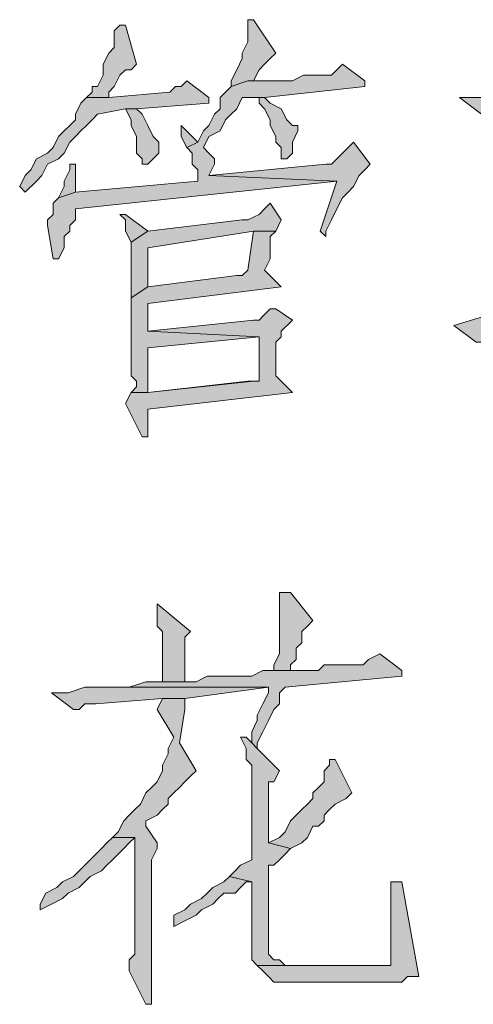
# Model space of a CAD drawing. Extents: x 566443 to 590371, y 3845226 to 3876576.
# Tile 45 of 221: x 586451.88 to 586455.33, y 3853877.87 to 3853885.36. Entities that reach past the tile are written whole.
import ezdxf

# ---------------------------------------------------------------- set-up
doc = ezdxf.new("R2010")
doc.units = 0
doc.layers.add('C00-00-00', color=7, linetype='CONTINUOUS')

msp = doc.modelspace()

# ---------------------------------------------------------------- hatches: boundary and pattern name
at = {"layer": 'C00-00-00'}
h = msp.add_hatch(color=256, dxfattribs=at)
h.dxf.hatch_style = 2
h.paths.add_polyline_path([(586453.6599, 3853885.3646), (586453.6176, 3853885.3646), (586453.6176, 3853885.3223), (586453.6176, 3853885.1953), (586453.5752, 3853885.1106), (586453.5752, 3853885.0683), (586453.5329, 3853884.9836), (586453.4906, 3853884.8989), (586453.4906, 3853884.8566), (586453.6176, 3853884.8989), (586453.6599, 3853884.8989), (586453.7022, 3853884.9836), (586453.7446, 3853885.0259), (586453.7869, 3853885.0683), (586453.8292, 3853885.1106)])
h = msp.add_hatch(color=256, dxfattribs=at)
h.dxf.hatch_style = 2
h.paths.add_polyline_path([(586452.6439, 3853885.3223), (586452.6016, 3853885.2799), (586452.6016, 3853885.1529), (586452.5592, 3853885.1106), (586452.5169, 3853885.0259), (586452.5169, 3853884.9413), (586452.4746, 3853884.8566), (586452.4322, 3853884.8566), (586452.4322, 3853884.8143), (586452.3899, 3853884.7719), (586452.5592, 3853884.7719), (586452.5592, 3853884.8143), (586452.6016, 3853884.8566), (586452.6439, 3853884.9413), (586452.6862, 3853884.9836), (586452.7286, 3853884.9836), (586452.7709, 3853885.0259), (586452.6862, 3853885.3223)])
h = msp.add_hatch(color=256, dxfattribs=at)
h.dxf.hatch_style = 2
h.paths.add_polyline_path([(586454.3372, 3853885.0259), (586454.2949, 3853884.9836), (586454.2526, 3853884.9413), (586454.0409, 3853884.9413), (586453.9562, 3853884.8989), (586453.6176, 3853884.8989), (586453.4906, 3853884.8566), (586453.4482, 3853884.8143), (586453.4059, 3853884.7719), (586453.4059, 3853884.6873), (586453.3636, 3853884.6449), (586453.3212, 3853884.5603), (586453.2789, 3853884.5179), (586453.2366, 3853884.4333), (586453.1519, 3853884.3909), (586453.1942, 3853884.3486), (586453.1942, 3853884.2639), (586453.2366, 3853884.2216), (586453.2366, 3853884.1793), (586453.2366, 3853884.1369), (586452.3052, 3853884.0523), (586452.1782, 3853884.0099), (586452.1359, 3853883.9676), (586452.1359, 3853883.8829), (586452.0936, 3853883.8406), (586452.0936, 3853883.7983), (586452.1359, 3853883.5443), (586452.1782, 3853883.5443), (586452.2206, 3853883.6289), (586452.2206, 3853883.7136), (586452.2629, 3853883.7559), (586452.2629, 3853883.7983), (586452.3052, 3853883.8406), (586452.3052, 3853883.9253), (586454.2949, 3853884.1369), (586453.3212, 3853884.1793), (586453.3636, 3853884.2639), (586453.3636, 3853884.3063), (586453.3212, 3853884.3486), (586453.2789, 3853884.3909), (586453.3212, 3853884.4756), (586453.4059, 3853884.5179), (586453.4482, 3853884.6026), (586453.4906, 3853884.6449), (586453.5329, 3853884.6873), (586453.5752, 3853884.7719), (586453.7446, 3853884.7719), (586454.5066, 3853884.8566), (586454.5066, 3853884.8989)])
h = msp.add_hatch(color=256, dxfattribs=at)
h.dxf.hatch_style = 2
h.paths.add_polyline_path([(586453.1519, 3853884.8989), (586453.1096, 3853884.8566), (586453.0672, 3853884.8566), (586453.0249, 3853884.8143), (586452.5592, 3853884.7719), (586452.3899, 3853884.7719), (586452.3476, 3853884.7296), (586452.3052, 3853884.6449), (586452.3052, 3853884.6026), (586452.2629, 3853884.5603), (586452.2206, 3853884.5179), (586452.1782, 3853884.4756), (586452.1359, 3853884.3909), (586452.0936, 3853884.3486), (586452.0089, 3853884.3063), (586451.9666, 3853884.2216), (586451.9242, 3853884.1793), (586451.8819, 3853884.0946), (586451.9242, 3853884.0523), (586452.0089, 3853884.1369), (586452.0512, 3853884.1793), (586452.0936, 3853884.2639), (586452.1782, 3853884.3063), (586452.2206, 3853884.3486), (586452.2629, 3853884.4333), (586452.3052, 3853884.4756), (586452.3476, 3853884.5179), (586452.3899, 3853884.5603), (586452.4322, 3853884.6026), (586452.4746, 3853884.6449), (586452.6862, 3853884.6873), (586452.7709, 3853884.6873), (586453.3212, 3853884.7296), (586453.3212, 3853884.7719)])
h = msp.add_hatch(color=256, dxfattribs=at)
h.dxf.hatch_style = 2
h.paths.add_polyline_path([(586456.1999, 3853884.8989), (586456.1576, 3853884.8566), (586455.9882, 3853884.8566), (586455.9459, 3853884.8143), (586455.5649, 3853884.8143), (586455.4802, 3853884.7719), (586455.2262, 3853884.7719), (586455.3956, 3853884.6449), (586455.4802, 3853884.6449), (586455.5226, 3853884.6873), (586455.7342, 3853884.6873), (586455.9036, 3853884.7296), (586456.3692, 3853884.7296), (586456.3692, 3853884.7719)])
h = msp.add_hatch(color=256, dxfattribs=at)
h.dxf.hatch_style = 2
h.paths.add_polyline_path([(586453.7446, 3853884.7719), (586453.7022, 3853884.7719), (586453.7022, 3853884.7296), (586453.7446, 3853884.6873), (586453.7869, 3853884.6026), (586453.7869, 3853884.5603), (586453.8292, 3853884.4756), (586453.8292, 3853884.4333), (586453.8716, 3853884.3909), (586453.8716, 3853884.3063), (586453.9139, 3853884.3063), (586453.9562, 3853884.3486), (586453.9562, 3853884.4333), (586453.9986, 3853884.5179), (586453.9986, 3853884.5603), (586453.9562, 3853884.5603), (586453.9139, 3853884.6026), (586453.8716, 3853884.6873), (586453.7869, 3853884.7296)])
h = msp.add_hatch(color=256, dxfattribs=at)
h.dxf.hatch_style = 2
h.paths.add_polyline_path([(586452.7709, 3853884.6873), (586452.6862, 3853884.6873), (586452.7286, 3853884.6026), (586452.7286, 3853884.5603), (586452.7709, 3853884.4756), (586452.7709, 3853884.3486), (586452.8132, 3853884.3063), (586452.8132, 3853884.2639), (586452.8556, 3853884.2639), (586452.8979, 3853884.3063), (586452.9402, 3853884.3486), (586452.9402, 3853884.4333), (586452.8979, 3853884.4756), (586452.8556, 3853884.5603), (586452.8132, 3853884.6449)])
h = msp.add_hatch(color=256, dxfattribs=at)
h.dxf.hatch_style = 2
h.paths.add_polyline_path([(586453.1096, 3853884.5603), (586453.1096, 3853884.4756), (586453.1519, 3853884.3909), (586453.2366, 3853884.4333), (586453.1942, 3853884.4756)])
h = msp.add_hatch(color=256, dxfattribs=at)
h.dxf.hatch_style = 2
h.paths.add_polyline_path([(586454.4219, 3853884.4333), (586454.3372, 3853884.3486), (586454.2949, 3853884.3063), (586454.2526, 3853884.2639), (586454.2102, 3853884.2639), (586453.3212, 3853884.1793), (586454.2949, 3853884.1369), (586454.1679, 3853883.7559), (586454.2102, 3853883.7136), (586454.2102, 3853883.7559), (586454.2526, 3853883.8406), (586454.2949, 3853883.9253), (586454.3372, 3853884.0099), (586454.3796, 3853884.0523), (586454.4219, 3853884.0946), (586454.4642, 3853884.1793), (586454.5066, 3853884.2216), (586454.5489, 3853884.2639)])
h = msp.add_hatch(color=256, dxfattribs=at)
h.dxf.hatch_style = 2
h.paths.add_polyline_path([(586452.3052, 3853884.2639), (586452.2629, 3853884.2639), (586452.2629, 3853884.2216), (586452.2206, 3853884.1369), (586452.2206, 3853884.0946), (586452.1782, 3853884.0099), (586452.3052, 3853884.0523)])
h = msp.add_hatch(color=256, dxfattribs=at)
h.dxf.hatch_style = 2
h.paths.add_polyline_path([(586453.7869, 3853883.9676), (586453.7446, 3853883.9253), (586453.7022, 3853883.8829), (586453.6176, 3853883.8406), (586453.5752, 3853883.8406), (586452.8556, 3853883.7559), (586452.7286, 3853883.6713), (586452.7286, 3853883.2479), (586452.8556, 3853883.3326), (586452.8556, 3853883.6289), (586453.6599, 3853883.7559), (586453.8292, 3853883.7559), (586453.8716, 3853883.8406)])
h = msp.add_hatch(color=256, dxfattribs=at)
h.dxf.hatch_style = 2
h.paths.add_polyline_path([(586455.9036, 3853883.9253), (586455.7342, 3853883.9253), (586455.7342, 3853883.2056), (586455.1839, 3853883.0363), (586455.3532, 3853882.9093), (586455.3956, 3853882.9093), (586455.4379, 3853882.9516), (586455.4802, 3853882.9516), (586455.5226, 3853882.9939), (586455.5649, 3853882.9939), (586455.6496, 3853883.0363), (586455.6919, 3853883.0786), (586455.7342, 3853883.0786), (586455.8189, 3853883.1209), (586455.9036, 3853883.1633), (586455.9459, 3853883.1633), (586456.0306, 3853883.2056), (586456.1152, 3853883.2479), (586455.9036, 3853883.2479)])
h = msp.add_hatch(color=256, dxfattribs=at)
h.dxf.hatch_style = 2
h.paths.add_polyline_path([(586452.6862, 3853883.8829), (586452.6439, 3853883.8829), (586452.6862, 3853883.8406), (586452.6862, 3853883.7559), (586452.7286, 3853883.6713), (586452.8556, 3853883.7559)])
h = msp.add_hatch(color=256, dxfattribs=at)
h.dxf.hatch_style = 2
h.paths.add_polyline_path([(586453.8292, 3853883.7559), (586453.6599, 3853883.7559), (586453.6176, 3853883.4596), (586453.5752, 3853883.4173), (586453.5329, 3853883.4173), (586452.8556, 3853883.3326), (586452.7286, 3853883.2479), (586452.7286, 3853882.6553), (586452.7709, 3853882.6129), (586452.7709, 3853882.5706), (586452.7286, 3853882.5283), (586452.8556, 3853882.5283), (586452.8556, 3853882.5706), (586452.8556, 3853882.8669), (586453.7022, 3853882.9516), (586452.8556, 3853882.9939), (586452.8556, 3853883.2056), (586453.8716, 3853883.3326), (586453.7446, 3853883.4596), (586453.7869, 3853883.5443), (586453.7869, 3853883.7136)])
h = msp.add_hatch(color=256, dxfattribs=at)
h.dxf.hatch_style = 2
h.paths.add_polyline_path([(586453.8292, 3853883.1633), (586453.7869, 3853883.1633), (586453.7446, 3853883.1209), (586453.7022, 3853883.0786), (586453.6599, 3853883.0786), (586452.8556, 3853882.9939), (586453.7022, 3853882.9516), (586453.7022, 3853882.6129), (586453.6599, 3853882.6129), (586452.8556, 3853882.5283), (586452.7286, 3853882.5283), (586452.6862, 3853882.4436), (586452.8132, 3853882.1896), (586452.8556, 3853882.1896), (586452.8556, 3853882.2319), (586452.8556, 3853882.4013), (586453.9562, 3853882.5283), (586453.8292, 3853882.6553), (586453.8292, 3853882.8246), (586453.8292, 3853882.8669), (586453.8292, 3853882.9093), (586453.8716, 3853882.9516), (586453.8716, 3853882.9939), (586453.9562, 3853883.0786)])
h = msp.add_hatch(color=256, dxfattribs=at)
h.dxf.hatch_style = 2
h.paths.add_polyline_path([(586453.6176, 3853882.6129), (586452.8556, 3853882.5283), (586453.6599, 3853882.6129)])
h = msp.add_hatch(color=256, dxfattribs=at)
h.dxf.hatch_style = 2
h.paths.add_polyline_path([(586453.8583, 3853881.0043), (586453.8583, 3853880.5386), (586453.8159, 3853880.4539), (586453.8159, 3853880.4116), (586453.9429, 3853880.4116), (586453.9429, 3853880.4539), (586453.9853, 3853880.4963), (586453.9853, 3853880.5809), (586454.0276, 3853880.6233), (586454.0276, 3853880.7079), (586454.0699, 3853880.7503), (586454.1123, 3853880.7926), (586453.9429, 3853881.0043)])
h = msp.add_hatch(color=256, dxfattribs=at)
h.dxf.hatch_style = 2
h.paths.add_polyline_path([(586452.9269, 3853880.9196), (586452.9269, 3853880.7503), (586452.9693, 3853880.7079), (586452.9693, 3853880.3269), (586453.1386, 3853880.3269), (586453.1386, 3853880.6656), (586453.1809, 3853880.7079)])
h = msp.add_hatch(color=256, dxfattribs=at)
h.dxf.hatch_style = 2
h.paths.add_polyline_path([(586454.6203, 3853880.5386), (586454.5356, 3853880.4963), (586454.4933, 3853880.4539), (586454.1969, 3853880.4539), (586454.1546, 3853880.4116), (586453.7313, 3853880.4116), (586453.6466, 3853880.3693), (586453.6043, 3853880.3693), (586453.5196, 3853880.3693), (586453.3079, 3853880.3693), (586453.2233, 3853880.3269), (586452.8423, 3853880.3269), (586452.7153, 3853880.2846), (586452.4613, 3853880.2846), (586453.7736, 3853880.2846), (586453.7736, 3853880.2423), (586453.7313, 3853880.1576), (586453.6889, 3853880.0729), (586453.6889, 3853880.0306), (586453.6466, 3853879.9459), (586453.6466, 3853879.8613), (586453.6889, 3853879.8189), (586453.6889, 3853879.8613), (586453.7313, 3853879.9459), (586453.7736, 3853880.0306), (586453.8159, 3853880.1153), (586453.8583, 3853880.1576), (586453.8583, 3853880.2423), (586453.9006, 3853880.2846), (586454.7896, 3853880.3693), (586454.7896, 3853880.4116)])
h = msp.add_hatch(color=256, dxfattribs=at)
h.dxf.hatch_style = 2
h.paths.add_polyline_path([(586452.4613, 3853880.2846), (586452.3766, 3853880.2846), (586452.2496, 3853880.2423), (586452.1226, 3853880.2423), (586452.2919, 3853880.1153), (586452.3343, 3853880.1153), (586452.3766, 3853880.1576), (586452.4613, 3853880.1576), (586452.9693, 3853880.1999), (586453.1386, 3853880.1999), (586453.7736, 3853880.2846)])
h = msp.add_hatch(color=256, dxfattribs=at)
h.dxf.hatch_style = 2
h.paths.add_polyline_path([(586453.1386, 3853880.1999), (586452.9693, 3853880.1999), (586452.9269, 3853880.1153), (586453.0539, 3853879.9036), (586453.0116, 3853879.8189), (586453.0116, 3853879.7766), (586452.9693, 3853879.6919), (586452.9693, 3853879.6496), (586452.9269, 3853879.5649), (586452.8846, 3853879.5226), (586452.8423, 3853879.4803), (586452.7999, 3853879.3956), (586452.7576, 3853879.3533), (586452.7153, 3853879.3109), (586452.6729, 3853879.2686), (586452.6306, 3853879.1839), (586452.5883, 3853879.1416), (586452.7576, 3853879.1416), (586452.7576, 3853879.0569), (586452.7576, 3853878.2526), (586452.7153, 3853878.2103), (586452.7153, 3853878.1256), (586452.8423, 3853877.8716), (586452.8846, 3853877.8716), (586452.8846, 3853878.2103), (586452.8846, 3853878.9723), (586452.9269, 3853879.0569), (586452.9269, 3853879.0993), (586452.8423, 3853879.2263), (586452.8423, 3853879.2686), (586452.9269, 3853879.3109), (586452.9693, 3853879.3533), (586453.0116, 3853879.3956), (586453.0116, 3853879.4379), (586453.0539, 3853879.4803), (586453.0963, 3853879.5226), (586453.1386, 3853879.5649), (586453.1809, 3853879.6073), (586453.2233, 3853879.6496), (586453.0963, 3853879.8613), (586453.1386, 3853880.1153)])
h = msp.add_hatch(color=256, dxfattribs=at)
h.dxf.hatch_style = 2
h.paths.add_polyline_path([(586453.6043, 3853879.9036), (586453.5619, 3853879.9036), (586453.6043, 3853879.8189), (586453.6043, 3853879.7343), (586453.6466, 3853879.6919), (586453.6466, 3853878.9723), (586453.5619, 3853878.9299), (586453.5196, 3853878.8876), (586453.4773, 3853878.8453), (586453.6466, 3853878.8029), (586453.6466, 3853878.2103), (586453.6889, 3853878.1679), (586453.9853, 3853878.1679), (586453.9006, 3853878.1679), (586453.8583, 3853878.2103), (586453.8159, 3853878.2103), (586453.7736, 3853878.2526), (586453.7736, 3853878.3796), (586453.7736, 3853878.5066), (586453.7736, 3853878.9299), (586453.8159, 3853878.9299), (586453.8583, 3853878.9723), (586453.9006, 3853879.0146), (586453.9429, 3853879.0569), (586453.7736, 3853879.0993), (586453.7736, 3853879.5649), (586453.8159, 3853879.5649), (586453.8583, 3853879.6496), (586453.6889, 3853879.8189), (586453.6466, 3853879.8613)])
h = msp.add_hatch(color=256, dxfattribs=at)
h.dxf.hatch_style = 2
h.paths.add_polyline_path([(586454.2393, 3853879.7343), (586454.2393, 3853879.6919), (586454.1969, 3853879.6496), (586454.1969, 3853879.5649), (586454.1546, 3853879.5226), (586454.1123, 3853879.4803), (586454.1123, 3853879.4379), (586454.0699, 3853879.3956), (586454.0276, 3853879.3533), (586453.9853, 3853879.3109), (586453.9429, 3853879.2686), (586453.9006, 3853879.1839), (586453.8583, 3853879.1416), (586453.7736, 3853879.0993), (586453.9429, 3853879.0569), (586454.0276, 3853879.0993), (586454.0699, 3853879.1416), (586454.1123, 3853879.2263), (586454.1546, 3853879.2263), (586454.1969, 3853879.2686), (586454.1969, 3853879.3109), (586454.2393, 3853879.3533), (586454.2816, 3853879.3956), (586454.3663, 3853879.4379), (586454.4086, 3853879.4803), (586454.2816, 3853879.7343)])
h = msp.add_hatch(color=256, dxfattribs=at)
h.dxf.hatch_style = 2
h.paths.add_polyline_path([(586452.5883, 3853879.1416), (586452.5459, 3853879.0993), (586452.5036, 3853879.0569), (586452.4613, 3853879.0146), (586452.4189, 3853878.9723), (586452.3766, 3853878.9299), (586452.3343, 3853878.8876), (586452.2919, 3853878.8453), (586452.2073, 3853878.8029), (586452.1649, 3853878.7606), (586452.0803, 3853878.7183), (586452.0379, 3853878.6336), (586452.0379, 3853878.5913), (586452.1226, 3853878.6336), (586452.2073, 3853878.6759), (586452.2496, 3853878.7183), (586452.3343, 3853878.7606), (586452.3766, 3853878.8029), (586452.4189, 3853878.8453), (586452.5036, 3853878.8876), (586452.5459, 3853878.9299), (586452.5883, 3853878.9723), (586452.6306, 3853879.0146), (586452.6729, 3853879.0569), (586452.7153, 3853879.0993), (586452.7576, 3853879.1416)])
h = msp.add_hatch(color=256, dxfattribs=at)
h.dxf.hatch_style = 2
h.paths.add_polyline_path([(586453.4773, 3853878.8453), (586453.4349, 3853878.8029), (586453.3503, 3853878.7606), (586453.3079, 3853878.7183), (586453.2656, 3853878.6759), (586453.1809, 3853878.6336), (586453.1386, 3853878.5913), (586453.0539, 3853878.5489), (586453.0539, 3853878.4643), (586453.1386, 3853878.5066), (586453.2233, 3853878.5489), (586453.2656, 3853878.5913), (586453.3503, 3853878.6336), (586453.3926, 3853878.6759), (586453.4349, 3853878.7183), (586453.5196, 3853878.7183), (586453.5619, 3853878.7606), (586453.6043, 3853878.8029), (586453.6466, 3853878.8029)])
h = msp.add_hatch(color=256, dxfattribs=at)
h.dxf.hatch_style = 2
h.paths.add_polyline_path([(586454.7896, 3853878.8029), (586454.7049, 3853878.8029), (586454.7049, 3853878.7183), (586454.7049, 3853878.1679), (586454.6626, 3853878.1679), (586453.6889, 3853878.1679), (586453.7313, 3853878.1256), (586453.7736, 3853878.0833), (586453.8159, 3853878.0409), (586454.6626, 3853878.0409), (586454.7049, 3853878.0409), (586454.7896, 3853878.0409), (586454.8319, 3853878.0833), (586454.9166, 3853878.0833)])

# ---------------------------------------------------------------- linework, layer by layer
at = {"layer": 'C00-00-00', "lineweight": 0}
for points in [[(586453.6599, 3853885.3646), (586453.6176, 3853885.3646), (586453.6176, 3853885.3223), (586453.6176, 3853885.1953), (586453.5752, 3853885.1106), (586453.5752, 3853885.0683), (586453.5329, 3853884.9836), (586453.4906, 3853884.8989), (586453.4906, 3853884.8566), (586453.6176, 3853884.8989), (586453.6599, 3853884.8989), (586453.7022, 3853884.9836), (586453.7446, 3853885.0259), (586453.7869, 3853885.0683), (586453.8292, 3853885.1106)], [(586452.6439, 3853885.3223), (586452.6016, 3853885.2799), (586452.6016, 3853885.1529), (586452.5592, 3853885.1106), (586452.5169, 3853885.0259), (586452.5169, 3853884.9413), (586452.4746, 3853884.8566), (586452.4322, 3853884.8566), (586452.4322, 3853884.8143), (586452.3899, 3853884.7719), (586452.5592, 3853884.7719), (586452.5592, 3853884.8143), (586452.6016, 3853884.8566), (586452.6439, 3853884.9413), (586452.6862, 3853884.9836), (586452.7286, 3853884.9836), (586452.7709, 3853885.0259), (586452.6862, 3853885.3223)], [(586454.3372, 3853885.0259), (586454.2949, 3853884.9836), (586454.2526, 3853884.9413), (586454.0409, 3853884.9413), (586453.9562, 3853884.8989), (586453.6176, 3853884.8989), (586453.4906, 3853884.8566), (586453.4482, 3853884.8143), (586453.4059, 3853884.7719), (586453.4059, 3853884.6873), (586453.3636, 3853884.6449), (586453.3212, 3853884.5603), (586453.2789, 3853884.5179), (586453.2366, 3853884.4333), (586453.1519, 3853884.3909), (586453.1942, 3853884.3486), (586453.1942, 3853884.2639), (586453.2366, 3853884.2216), (586453.2366, 3853884.1793), (586453.2366, 3853884.1369), (586452.3052, 3853884.0523), (586452.1782, 3853884.0099), (586452.1359, 3853883.9676), (586452.1359, 3853883.8829), (586452.0936, 3853883.8406), (586452.0936, 3853883.7983), (586452.1359, 3853883.5443), (586452.1782, 3853883.5443), (586452.2206, 3853883.6289), (586452.2206, 3853883.7136), (586452.2629, 3853883.7559), (586452.2629, 3853883.7983), (586452.3052, 3853883.8406), (586452.3052, 3853883.9253), (586454.2949, 3853884.1369), (586453.3212, 3853884.1793), (586453.3636, 3853884.2639), (586453.3636, 3853884.3063), (586453.3212, 3853884.3486), (586453.2789, 3853884.3909), (586453.3212, 3853884.4756), (586453.4059, 3853884.5179), (586453.4482, 3853884.6026), (586453.4906, 3853884.6449), (586453.5329, 3853884.6873), (586453.5752, 3853884.7719), (586453.7446, 3853884.7719), (586454.5066, 3853884.8566), (586454.5066, 3853884.8989)], [(586453.1519, 3853884.8989), (586453.1096, 3853884.8566), (586453.0672, 3853884.8566), (586453.0249, 3853884.8143), (586452.5592, 3853884.7719), (586452.3899, 3853884.7719), (586452.3476, 3853884.7296), (586452.3052, 3853884.6449), (586452.3052, 3853884.6026), (586452.2629, 3853884.5603), (586452.2206, 3853884.5179), (586452.1782, 3853884.4756), (586452.1359, 3853884.3909), (586452.0936, 3853884.3486), (586452.0089, 3853884.3063), (586451.9666, 3853884.2216), (586451.9242, 3853884.1793), (586451.8819, 3853884.0946), (586451.9242, 3853884.0523), (586452.0089, 3853884.1369), (586452.0512, 3853884.1793), (586452.0936, 3853884.2639), (586452.1782, 3853884.3063), (586452.2206, 3853884.3486), (586452.2629, 3853884.4333), (586452.3052, 3853884.4756), (586452.3476, 3853884.5179), (586452.3899, 3853884.5603), (586452.4322, 3853884.6026), (586452.4746, 3853884.6449), (586452.6862, 3853884.6873), (586452.7709, 3853884.6873), (586453.3212, 3853884.7296), (586453.3212, 3853884.7719)], [(586456.1999, 3853884.8989), (586456.1576, 3853884.8566), (586455.9882, 3853884.8566), (586455.9459, 3853884.8143), (586455.5649, 3853884.8143), (586455.4802, 3853884.7719), (586455.2262, 3853884.7719), (586455.3956, 3853884.6449), (586455.4802, 3853884.6449), (586455.5226, 3853884.6873), (586455.7342, 3853884.6873), (586455.9036, 3853884.7296), (586456.3692, 3853884.7296), (586456.3692, 3853884.7719)], [(586453.7446, 3853884.7719), (586453.7022, 3853884.7719), (586453.7022, 3853884.7296), (586453.7446, 3853884.6873), (586453.7869, 3853884.6026), (586453.7869, 3853884.5603), (586453.8292, 3853884.4756), (586453.8292, 3853884.4333), (586453.8716, 3853884.3909), (586453.8716, 3853884.3063), (586453.9139, 3853884.3063), (586453.9562, 3853884.3486), (586453.9562, 3853884.4333), (586453.9986, 3853884.5179), (586453.9986, 3853884.5603), (586453.9562, 3853884.5603), (586453.9139, 3853884.6026), (586453.8716, 3853884.6873), (586453.7869, 3853884.7296)], [(586452.7709, 3853884.6873), (586452.6862, 3853884.6873), (586452.7286, 3853884.6026), (586452.7286, 3853884.5603), (586452.7709, 3853884.4756), (586452.7709, 3853884.3486), (586452.8132, 3853884.3063), (586452.8132, 3853884.2639), (586452.8556, 3853884.2639), (586452.8979, 3853884.3063), (586452.9402, 3853884.3486), (586452.9402, 3853884.4333), (586452.8979, 3853884.4756), (586452.8556, 3853884.5603), (586452.8132, 3853884.6449)], [(586453.1096, 3853884.5603), (586453.1096, 3853884.4756), (586453.1519, 3853884.3909), (586453.2366, 3853884.4333), (586453.1942, 3853884.4756)], [(586454.4219, 3853884.4333), (586454.3372, 3853884.3486), (586454.2949, 3853884.3063), (586454.2526, 3853884.2639), (586454.2102, 3853884.2639), (586453.3212, 3853884.1793), (586454.2949, 3853884.1369), (586454.1679, 3853883.7559), (586454.2102, 3853883.7136), (586454.2102, 3853883.7559), (586454.2526, 3853883.8406), (586454.2949, 3853883.9253), (586454.3372, 3853884.0099), (586454.3796, 3853884.0523), (586454.4219, 3853884.0946), (586454.4642, 3853884.1793), (586454.5066, 3853884.2216), (586454.5489, 3853884.2639)], [(586452.3052, 3853884.2639), (586452.2629, 3853884.2639), (586452.2629, 3853884.2216), (586452.2206, 3853884.1369), (586452.2206, 3853884.0946), (586452.1782, 3853884.0099), (586452.3052, 3853884.0523)], [(586453.7869, 3853883.9676), (586453.7446, 3853883.9253), (586453.7022, 3853883.8829), (586453.6176, 3853883.8406), (586453.5752, 3853883.8406), (586452.8556, 3853883.7559), (586452.7286, 3853883.6713), (586452.7286, 3853883.2479), (586452.8556, 3853883.3326), (586452.8556, 3853883.6289), (586453.6599, 3853883.7559), (586453.8292, 3853883.7559), (586453.8716, 3853883.8406)], [(586455.9036, 3853883.9253), (586455.7342, 3853883.9253), (586455.7342, 3853883.2056), (586455.1839, 3853883.0363), (586455.3532, 3853882.9093), (586455.3956, 3853882.9093), (586455.4379, 3853882.9516), (586455.4802, 3853882.9516), (586455.5226, 3853882.9939), (586455.5649, 3853882.9939), (586455.6496, 3853883.0363), (586455.6919, 3853883.0786), (586455.7342, 3853883.0786), (586455.8189, 3853883.1209), (586455.9036, 3853883.1633), (586455.9459, 3853883.1633), (586456.0306, 3853883.2056), (586456.1152, 3853883.2479), (586455.9036, 3853883.2479)], [(586452.6862, 3853883.8829), (586452.6439, 3853883.8829), (586452.6862, 3853883.8406), (586452.6862, 3853883.7559), (586452.7286, 3853883.6713), (586452.8556, 3853883.7559)], [(586453.8292, 3853883.7559), (586453.6599, 3853883.7559), (586453.6176, 3853883.4596), (586453.5752, 3853883.4173), (586453.5329, 3853883.4173), (586452.8556, 3853883.3326), (586452.7286, 3853883.2479), (586452.7286, 3853882.6553), (586452.7709, 3853882.6129), (586452.7709, 3853882.5706), (586452.7286, 3853882.5283), (586452.8556, 3853882.5283), (586452.8556, 3853882.5706), (586452.8556, 3853882.8669), (586453.7022, 3853882.9516), (586452.8556, 3853882.9939), (586452.8556, 3853883.2056), (586453.8716, 3853883.3326), (586453.7446, 3853883.4596), (586453.7869, 3853883.5443), (586453.7869, 3853883.7136)], [(586453.8292, 3853883.1633), (586453.7869, 3853883.1633), (586453.7446, 3853883.1209), (586453.7022, 3853883.0786), (586453.6599, 3853883.0786), (586452.8556, 3853882.9939), (586453.7022, 3853882.9516), (586453.7022, 3853882.6129), (586453.6599, 3853882.6129), (586452.8556, 3853882.5283), (586452.7286, 3853882.5283), (586452.6862, 3853882.4436), (586452.8132, 3853882.1896), (586452.8556, 3853882.1896), (586452.8556, 3853882.2319), (586452.8556, 3853882.4013), (586453.9562, 3853882.5283), (586453.8292, 3853882.6553), (586453.8292, 3853882.8246), (586453.8292, 3853882.8669), (586453.8292, 3853882.9093), (586453.8716, 3853882.9516), (586453.8716, 3853882.9939), (586453.9562, 3853883.0786)], [(586453.6176, 3853882.6129), (586452.8556, 3853882.5283), (586453.6599, 3853882.6129)], [(586453.8583, 3853881.0043), (586453.8583, 3853880.5386), (586453.8159, 3853880.4539), (586453.8159, 3853880.4116), (586453.9429, 3853880.4116), (586453.9429, 3853880.4539), (586453.9853, 3853880.4963), (586453.9853, 3853880.5809), (586454.0276, 3853880.6233), (586454.0276, 3853880.7079), (586454.0699, 3853880.7503), (586454.1123, 3853880.7926), (586453.9429, 3853881.0043)], [(586452.9269, 3853880.9196), (586452.9269, 3853880.7503), (586452.9693, 3853880.7079), (586452.9693, 3853880.3269), (586453.1386, 3853880.3269), (586453.1386, 3853880.6656), (586453.1809, 3853880.7079)], [(586454.6203, 3853880.5386), (586454.5356, 3853880.4963), (586454.4933, 3853880.4539), (586454.1969, 3853880.4539), (586454.1546, 3853880.4116), (586453.7313, 3853880.4116), (586453.6466, 3853880.3693), (586453.6043, 3853880.3693), (586453.5196, 3853880.3693), (586453.3079, 3853880.3693), (586453.2233, 3853880.3269), (586452.8423, 3853880.3269), (586452.7153, 3853880.2846), (586452.4613, 3853880.2846), (586453.7736, 3853880.2846), (586453.7736, 3853880.2423), (586453.7313, 3853880.1576), (586453.6889, 3853880.0729), (586453.6889, 3853880.0306), (586453.6466, 3853879.9459), (586453.6466, 3853879.8613), (586453.6889, 3853879.8189), (586453.6889, 3853879.8613), (586453.7313, 3853879.9459), (586453.7736, 3853880.0306), (586453.8159, 3853880.1153), (586453.8583, 3853880.1576), (586453.8583, 3853880.2423), (586453.9006, 3853880.2846), (586454.7896, 3853880.3693), (586454.7896, 3853880.4116)], [(586452.4613, 3853880.2846), (586452.3766, 3853880.2846), (586452.2496, 3853880.2423), (586452.1226, 3853880.2423), (586452.2919, 3853880.1153), (586452.3343, 3853880.1153), (586452.3766, 3853880.1576), (586452.4613, 3853880.1576), (586452.9693, 3853880.1999), (586453.1386, 3853880.1999), (586453.7736, 3853880.2846)], [(586453.1386, 3853880.1999), (586452.9693, 3853880.1999), (586452.9269, 3853880.1153), (586453.0539, 3853879.9036), (586453.0116, 3853879.8189), (586453.0116, 3853879.7766), (586452.9693, 3853879.6919), (586452.9693, 3853879.6496), (586452.9269, 3853879.5649), (586452.8846, 3853879.5226), (586452.8423, 3853879.4803), (586452.7999, 3853879.3956), (586452.7576, 3853879.3533), (586452.7153, 3853879.3109), (586452.6729, 3853879.2686), (586452.6306, 3853879.1839), (586452.5883, 3853879.1416), (586452.7576, 3853879.1416), (586452.7576, 3853879.0569), (586452.7576, 3853878.2526), (586452.7153, 3853878.2103), (586452.7153, 3853878.1256), (586452.8423, 3853877.8716), (586452.8846, 3853877.8716), (586452.8846, 3853878.2103), (586452.8846, 3853878.9723), (586452.9269, 3853879.0569), (586452.9269, 3853879.0993), (586452.8423, 3853879.2263), (586452.8423, 3853879.2686), (586452.9269, 3853879.3109), (586452.9693, 3853879.3533), (586453.0116, 3853879.3956), (586453.0116, 3853879.4379), (586453.0539, 3853879.4803), (586453.0963, 3853879.5226), (586453.1386, 3853879.5649), (586453.1809, 3853879.6073), (586453.2233, 3853879.6496), (586453.0963, 3853879.8613), (586453.1386, 3853880.1153)], [(586453.6043, 3853879.9036), (586453.5619, 3853879.9036), (586453.6043, 3853879.8189), (586453.6043, 3853879.7343), (586453.6466, 3853879.6919), (586453.6466, 3853878.9723), (586453.5619, 3853878.9299), (586453.5196, 3853878.8876), (586453.4773, 3853878.8453), (586453.6466, 3853878.8029), (586453.6466, 3853878.2103), (586453.6889, 3853878.1679), (586453.9853, 3853878.1679), (586453.9006, 3853878.1679), (586453.8583, 3853878.2103), (586453.8159, 3853878.2103), (586453.7736, 3853878.2526), (586453.7736, 3853878.3796), (586453.7736, 3853878.5066), (586453.7736, 3853878.9299), (586453.8159, 3853878.9299), (586453.8583, 3853878.9723), (586453.9006, 3853879.0146), (586453.9429, 3853879.0569), (586453.7736, 3853879.0993), (586453.7736, 3853879.5649), (586453.8159, 3853879.5649), (586453.8583, 3853879.6496), (586453.6889, 3853879.8189), (586453.6466, 3853879.8613)], [(586454.2393, 3853879.7343), (586454.2393, 3853879.6919), (586454.1969, 3853879.6496), (586454.1969, 3853879.5649), (586454.1546, 3853879.5226), (586454.1123, 3853879.4803), (586454.1123, 3853879.4379), (586454.0699, 3853879.3956), (586454.0276, 3853879.3533), (586453.9853, 3853879.3109), (586453.9429, 3853879.2686), (586453.9006, 3853879.1839), (586453.8583, 3853879.1416), (586453.7736, 3853879.0993), (586453.9429, 3853879.0569), (586454.0276, 3853879.0993), (586454.0699, 3853879.1416), (586454.1123, 3853879.2263), (586454.1546, 3853879.2263), (586454.1969, 3853879.2686), (586454.1969, 3853879.3109), (586454.2393, 3853879.3533), (586454.2816, 3853879.3956), (586454.3663, 3853879.4379), (586454.4086, 3853879.4803), (586454.2816, 3853879.7343)], [(586452.5883, 3853879.1416), (586452.5459, 3853879.0993), (586452.5036, 3853879.0569), (586452.4613, 3853879.0146), (586452.4189, 3853878.9723), (586452.3766, 3853878.9299), (586452.3343, 3853878.8876), (586452.2919, 3853878.8453), (586452.2073, 3853878.8029), (586452.1649, 3853878.7606), (586452.0803, 3853878.7183), (586452.0379, 3853878.6336), (586452.0379, 3853878.5913), (586452.1226, 3853878.6336), (586452.2073, 3853878.6759), (586452.2496, 3853878.7183), (586452.3343, 3853878.7606), (586452.3766, 3853878.8029), (586452.4189, 3853878.8453), (586452.5036, 3853878.8876), (586452.5459, 3853878.9299), (586452.5883, 3853878.9723), (586452.6306, 3853879.0146), (586452.6729, 3853879.0569), (586452.7153, 3853879.0993), (586452.7576, 3853879.1416)], [(586453.4773, 3853878.8453), (586453.4349, 3853878.8029), (586453.3503, 3853878.7606), (586453.3079, 3853878.7183), (586453.2656, 3853878.6759), (586453.1809, 3853878.6336), (586453.1386, 3853878.5913), (586453.0539, 3853878.5489), (586453.0539, 3853878.4643), (586453.1386, 3853878.5066), (586453.2233, 3853878.5489), (586453.2656, 3853878.5913), (586453.3503, 3853878.6336), (586453.3926, 3853878.6759), (586453.4349, 3853878.7183), (586453.5196, 3853878.7183), (586453.5619, 3853878.7606), (586453.6043, 3853878.8029), (586453.6466, 3853878.8029)], [(586454.7896, 3853878.8029), (586454.7049, 3853878.8029), (586454.7049, 3853878.7183), (586454.7049, 3853878.1679), (586454.6626, 3853878.1679), (586453.6889, 3853878.1679), (586453.7313, 3853878.1256), (586453.7736, 3853878.0833), (586453.8159, 3853878.0409), (586454.6626, 3853878.0409), (586454.7049, 3853878.0409), (586454.7896, 3853878.0409), (586454.8319, 3853878.0833), (586454.9166, 3853878.0833)]]:
    msp.add_lwpolyline(points, close=True, dxfattribs=at)

doc.saveas('drawing.dxf')
